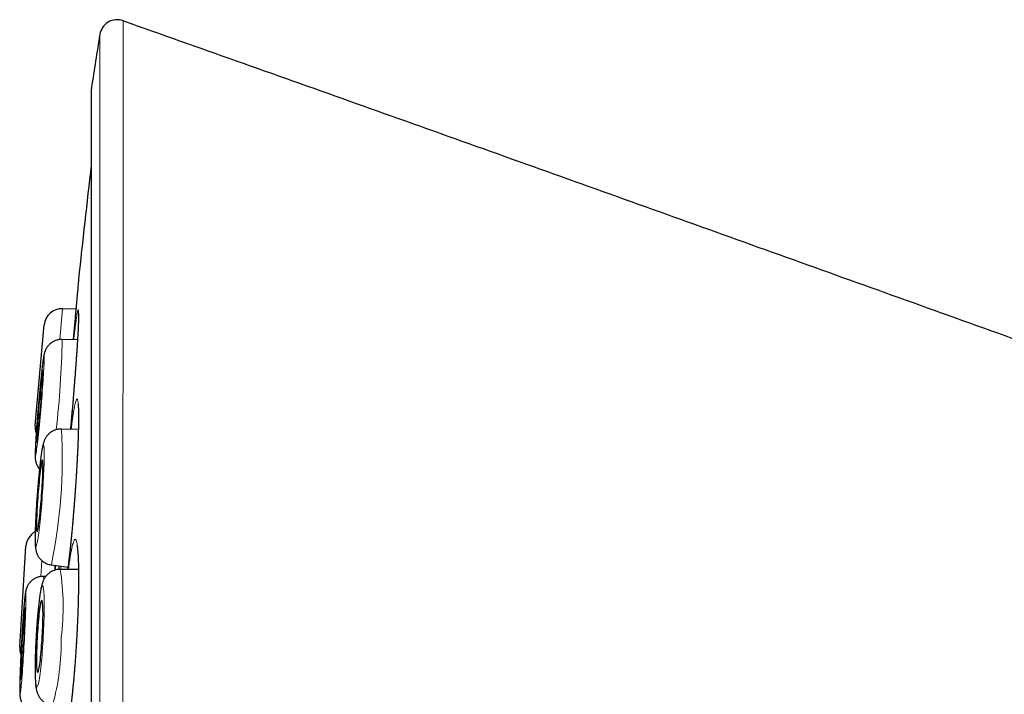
# Model space of a CAD drawing. Header units: millimetres. Extents: x 8 to 960, y 12 to 931.
# Tile 19 of 175: x 251 to 267, y 920 to 931. Entities that reach past the tile are written whole.
import ezdxf

# ---------------------------------------------------------------- set-up
doc = ezdxf.new("R2010")
doc.units = ezdxf.units.MM

msp = doc.modelspace()

# ---------------------------------------------------------------- linework, layer by layer
at = {"color": 7, "linetype": 'Continuous', "lineweight": 30}
for p, q in [((251.86, 929.883), (251.86, 896.548)), ((251.597, 926.143), (251.37, 926.151)), ((250.905, 924.168), (251.06, 925.879)), ((251.625, 925.62), (251.365, 925.628)), ((251.64, 924.099), (251.352, 924.106)), ((250.642, 920.396), (250.748, 922.111)), ((251.179, 921.795), (251.464, 921.758)), ((251.179, 921.795), (251.179, 921.795)), ((251.042, 921.599), (251.043, 921.599)), ((251.087, 921.599), (251.043, 921.599)), ((251.642, 921.717), (251.33, 921.718))]:
    msp.add_line(p, q, dxfattribs=at)
at = {"color": 8, "linetype": 'Continuous', "lineweight": 0}
for p, q in [((251.863, 929.914), (251.863, 896.518)), ((251.37, 926.151), (251.323, 925.627)), ((251.018, 921.87), (251.001, 921.596)), ((251.341, 921.718), (251.343, 921.774))]:
    msp.add_line(p, q, dxfattribs=at)
at = {"color": 8, "linetype": 'Continuous', "lineweight": 0, "flags": 128}
for points in [[(250.908, 923.643), (250.91, 923.645), (250.913, 923.652), (250.915, 923.664), (250.918, 923.68), (250.922, 923.701), (250.926, 923.727), (250.93, 923.756), (250.934, 923.79), (250.939, 923.828), (250.944, 923.87), (250.949, 923.915), (250.954, 923.963), (250.959, 924.015), (250.965, 924.069), (250.971, 924.125), (250.977, 924.184), (250.982, 924.244), (250.988, 924.306), (250.994, 924.369), (251, 924.433), (251.005, 924.497), (251.011, 924.561), (251.016, 924.624), (251.021, 924.687), (251.026, 924.749), (251.031, 924.809), (251.035, 924.868), (251.039, 924.925), (251.043, 924.979), (251.046, 925.031), (251.049, 925.079), (251.052, 925.125), (251.054, 925.166), (251.056, 925.204), (251.058, 925.239), (251.059, 925.269), (251.06, 925.294), (251.06, 925.316), (251.06, 925.332), (251.059, 925.344), (251.058, 925.352), (251.056, 925.354), (251.054, 925.352), (251.052, 925.345), (251.049, 925.333), (251.046, 925.317), (251.043, 925.296), (251.039, 925.27), (251.035, 925.241), (251.031, 925.207), (251.026, 925.169), (251.021, 925.127), (251.016, 925.082), (251.011, 925.034), (251.005, 924.982), (251, 924.928), (250.994, 924.872), (250.988, 924.813), (250.982, 924.753), (250.977, 924.691), (250.971, 924.628), (250.965, 924.564), (250.96, 924.5), (250.954, 924.437), (250.949, 924.373), (250.944, 924.31), (250.939, 924.248), (250.934, 924.188), (250.93, 924.129), (250.926, 924.072), (250.922, 924.018), (250.918, 923.966), (250.915, 923.918), (250.913, 923.873), (250.91, 923.831), (250.908, 923.793), (250.907, 923.758), (250.906, 923.728), (250.905, 923.703), (250.905, 923.681), (250.905, 923.665), (250.906, 923.653), (250.907, 923.645), (250.908, 923.643)], [(250.918, 922.115), (250.922, 922.117), (250.926, 922.124), (250.93, 922.136), (250.934, 922.152), (250.939, 922.173), (250.944, 922.198), (250.949, 922.228), (250.954, 922.262), (250.959, 922.3), (250.965, 922.341), (250.971, 922.386), (250.976, 922.435), (250.982, 922.486), (250.988, 922.54), (250.994, 922.597), (250.999, 922.655), (251.005, 922.716), (251.011, 922.778), (251.016, 922.841), (251.021, 922.904), (251.026, 922.968), (251.031, 923.032), (251.035, 923.096), (251.039, 923.159), (251.043, 923.221), (251.046, 923.281), (251.049, 923.34), (251.052, 923.397), (251.054, 923.451), (251.056, 923.503), (251.058, 923.552), (251.059, 923.597), (251.06, 923.639), (251.06, 923.677), (251.06, 923.712), (251.059, 923.742), (251.058, 923.768), (251.056, 923.789), (251.054, 923.806), (251.052, 923.818), (251.049, 923.825), (251.046, 923.828), (251.043, 923.826), (251.039, 923.819), (251.035, 923.807), (251.031, 923.791), (251.026, 923.77), (251.021, 923.745), (251.016, 923.715), (251.011, 923.681), (251.005, 923.643), (251, 923.602), (250.994, 923.556), (250.988, 923.508), (250.983, 923.457), (250.977, 923.403), (250.971, 923.346), (250.965, 923.287), (250.96, 923.227), (250.954, 923.165), (250.949, 923.102), (250.944, 923.039), (250.939, 922.975), (250.934, 922.911), (250.93, 922.847), (250.926, 922.784), (250.922, 922.722), (250.919, 922.662), (250.915, 922.603), (250.913, 922.546), (250.91, 922.492), (250.908, 922.44), (250.907, 922.391), (250.906, 922.346), (250.905, 922.304), (250.905, 922.266), (250.905, 922.231), (250.906, 922.201), (250.907, 922.175), (250.908, 922.154), (250.91, 922.137), (250.913, 922.125), (250.915, 922.117), (250.918, 922.115)], [(251.043, 920.578), (251.046, 920.642), (251.049, 920.705), (251.052, 920.768), (251.054, 920.83), (251.056, 920.891), (251.058, 920.95), (251.059, 921.006), (251.06, 921.061), (251.06, 921.112), (251.06, 921.161), (251.059, 921.206), (251.058, 921.248), (251.056, 921.286), (251.054, 921.32), (251.052, 921.35), (251.049, 921.376), (251.046, 921.397), (251.043, 921.414), (251.039, 921.426), (251.035, 921.433), (251.031, 921.435), (251.026, 921.433), (251.021, 921.426), (251.016, 921.414), (251.011, 921.397), (251.005, 921.376), (250.999, 921.35), (250.994, 921.32), (250.988, 921.286), (250.982, 921.248), (250.976, 921.206), (250.971, 921.161), (250.965, 921.112), (250.959, 921.061), (250.954, 921.006), (250.949, 920.95), (250.944, 920.891), (250.939, 920.83), (250.934, 920.768), (250.93, 920.705), (250.926, 920.642), (250.922, 920.578), (250.918, 920.513), (250.915, 920.45), (250.913, 920.387), (250.91, 920.325), (250.908, 920.264), (250.907, 920.205), (250.906, 920.149), (250.905, 920.094), (250.905, 920.043), (250.905, 919.994), (250.906, 919.949), (250.907, 919.907), (250.908, 919.869), (250.91, 919.835), (250.913, 919.805), (250.915, 919.779), (250.919, 919.758), (250.922, 919.741), (250.926, 919.729), (250.93, 919.722), (250.934, 919.72), (250.939, 919.722), (250.944, 919.729), (250.949, 919.741), (250.954, 919.758), (250.96, 919.779), (250.965, 919.805), (250.971, 919.835), (250.977, 919.869), (250.983, 919.907), (250.988, 919.949), (250.994, 919.994), (251, 920.043), (251.005, 920.094), (251.011, 920.149), (251.016, 920.205), (251.021, 920.264), (251.026, 920.325), (251.031, 920.387), (251.035, 920.45), (251.039, 920.513), (251.043, 920.578)], [(250.647, 919.6), (250.649, 919.602), (250.651, 919.609), (250.653, 919.621), (250.656, 919.638), (250.659, 919.659), (250.662, 919.684), (250.665, 919.714), (250.668, 919.748), (250.672, 919.786), (250.675, 919.828), (250.679, 919.873), (250.683, 919.922), (250.687, 919.974), (250.691, 920.028), (250.695, 920.084), (250.699, 920.143), (250.703, 920.204), (250.707, 920.266), (250.71, 920.329), (250.714, 920.392), (250.718, 920.456), (250.721, 920.521), (250.725, 920.584), (250.728, 920.647), (250.731, 920.709), (250.733, 920.77), (250.736, 920.829), (250.738, 920.885), (250.741, 920.94), (250.742, 920.991), (250.744, 921.04), (250.745, 921.086), (250.746, 921.127), (250.747, 921.166), (250.747, 921.2), (250.748, 921.23), (250.747, 921.256), (250.747, 921.277), (250.746, 921.294), (250.745, 921.306), (250.744, 921.313), (250.742, 921.315), (250.741, 921.313), (250.738, 921.306), (250.736, 921.294), (250.734, 921.278), (250.731, 921.257), (250.728, 921.231), (250.725, 921.201), (250.721, 921.167), (250.718, 921.129), (250.714, 921.087), (250.71, 921.042), (250.707, 920.993), (250.703, 920.942), (250.699, 920.888), (250.695, 920.831), (250.691, 920.772), (250.687, 920.712), (250.683, 920.65), (250.679, 920.587), (250.676, 920.523), (250.672, 920.459), (250.668, 920.395), (250.665, 920.331), (250.662, 920.268), (250.659, 920.206), (250.656, 920.146), (250.654, 920.087), (250.651, 920.03), (250.649, 919.976), (250.647, 919.924), (250.646, 919.875), (250.644, 919.83), (250.643, 919.788), (250.643, 919.75), (250.642, 919.716), (250.642, 919.686), (250.642, 919.66), (250.643, 919.639), (250.643, 919.622), (250.644, 919.61), (250.646, 919.603), (250.647, 919.6)]]:
    msp.add_lwpolyline(points, dxfattribs=at)
at = {"color": 7, "linetype": 'Continuous', "lineweight": 30, "flags": 128}
for points in [[(250.93, 923.888), (250.931, 923.89), (250.933, 923.897), (250.936, 923.909), (250.938, 923.925), (250.942, 923.946), (250.945, 923.971), (250.949, 924.001), (250.953, 924.034), (250.957, 924.071), (250.961, 924.111), (250.966, 924.154), (250.971, 924.2), (250.976, 924.248), (250.981, 924.298), (250.985, 924.35), (250.99, 924.403), (250.995, 924.457), (251, 924.511), (251.004, 924.565), (251.009, 924.618), (251.013, 924.67), (251.017, 924.722), (251.021, 924.771), (251.024, 924.818), (251.027, 924.863), (251.03, 924.905), (251.032, 924.943), (251.034, 924.979), (251.036, 925.01), (251.037, 925.038), (251.037, 925.061), (251.038, 925.08), (251.037, 925.094), (251.037, 925.104), (251.036, 925.109), (251.034, 925.109), (251.033, 925.104), (251.03, 925.095), (251.028, 925.081), (251.025, 925.062), (251.021, 925.039), (251.018, 925.012), (251.014, 924.98), (251.01, 924.945), (251.006, 924.907), (251.001, 924.865), (250.996, 924.821), (250.992, 924.773), (250.987, 924.724), (250.982, 924.673), (250.977, 924.621), (250.972, 924.567), (250.967, 924.513), (250.963, 924.459), (250.958, 924.406), (250.954, 924.353), (250.95, 924.301), (250.946, 924.251), (250.942, 924.202), (250.939, 924.156), (250.936, 924.113), (250.934, 924.073), (250.932, 924.036), (250.93, 924.002), (250.929, 923.973), (250.928, 923.947), (250.927, 923.926), (250.927, 923.91), (250.928, 923.898), (250.928, 923.89), (250.93, 923.888)], [(250.937, 922.36), (250.94, 922.362), (250.943, 922.369), (250.946, 922.381), (250.95, 922.397), (250.954, 922.418), (250.959, 922.443), (250.963, 922.472), (250.968, 922.506), (250.973, 922.542), (250.977, 922.583), (250.982, 922.626), (250.987, 922.672), (250.992, 922.72), (250.997, 922.77), (251.001, 922.822), (251.006, 922.875), (251.01, 922.929), (251.014, 922.983), (251.018, 923.037), (251.022, 923.09), (251.025, 923.143), (251.028, 923.194), (251.031, 923.243), (251.033, 923.291), (251.035, 923.335), (251.036, 923.377), (251.037, 923.416), (251.037, 923.451), (251.038, 923.483), (251.037, 923.511), (251.037, 923.534), (251.035, 923.553), (251.034, 923.567), (251.032, 923.577), (251.029, 923.582), (251.027, 923.582), (251.024, 923.578), (251.02, 923.568), (251.016, 923.554), (251.012, 923.536), (251.008, 923.513), (251.004, 923.486), (250.999, 923.454), (250.995, 923.419), (250.99, 923.381), (250.985, 923.339), (250.98, 923.295), (250.975, 923.247), (250.97, 923.198), (250.966, 923.147), (250.961, 923.095), (250.957, 923.041), (250.952, 922.987), (250.948, 922.933), (250.945, 922.879), (250.941, 922.826), (250.938, 922.774), (250.935, 922.724), (250.933, 922.676), (250.931, 922.63), (250.929, 922.586), (250.928, 922.546), (250.927, 922.509), (250.927, 922.475), (250.927, 922.446), (250.928, 922.42), (250.929, 922.399), (250.93, 922.382), (250.932, 922.37), (250.934, 922.363), (250.937, 922.36)], [(251.026, 920.578), (251.029, 920.632), (251.031, 920.685), (251.033, 920.738), (251.035, 920.79), (251.036, 920.84), (251.037, 920.887), (251.038, 920.933), (251.038, 920.975), (251.037, 921.015), (251.036, 921.051), (251.035, 921.084), (251.033, 921.112), (251.031, 921.136), (251.029, 921.156), (251.026, 921.171), (251.023, 921.182), (251.02, 921.188), (251.016, 921.189), (251.012, 921.186), (251.007, 921.177), (251.003, 921.164), (250.998, 921.147), (250.994, 921.125), (250.989, 921.098), (250.984, 921.068), (250.979, 921.034), (250.974, 920.996), (250.969, 920.955), (250.965, 920.91), (250.96, 920.864), (250.956, 920.815), (250.952, 920.764), (250.948, 920.712), (250.944, 920.659), (250.941, 920.605), (250.938, 920.55), (250.935, 920.497), (250.933, 920.443), (250.931, 920.391), (250.929, 920.34), (250.928, 920.291), (250.927, 920.245), (250.927, 920.201), (250.927, 920.159), (250.928, 920.122), (250.929, 920.087), (250.93, 920.057), (250.932, 920.03), (250.935, 920.008), (250.937, 919.991), (250.94, 919.978), (250.943, 919.969), (250.947, 919.966), (250.951, 919.967), (250.955, 919.973), (250.959, 919.984), (250.964, 919.999), (250.969, 920.019), (250.973, 920.043), (250.978, 920.072), (250.983, 920.104), (250.988, 920.14), (250.993, 920.18), (250.998, 920.222), (251.002, 920.268), (251.007, 920.315), (251.011, 920.365), (251.015, 920.417), (251.019, 920.47), (251.022, 920.523), (251.026, 920.578)], [(250.661, 919.846), (250.662, 919.848), (250.664, 919.855), (250.666, 919.867), (250.669, 919.883), (250.671, 919.904), (250.674, 919.93), (250.677, 919.959), (250.68, 919.992), (250.683, 920.029), (250.686, 920.069), (250.689, 920.113), (250.693, 920.159), (250.696, 920.207), (250.699, 920.257), (250.702, 920.309), (250.706, 920.362), (250.709, 920.416), (250.712, 920.47), (250.715, 920.524), (250.718, 920.578), (250.72, 920.63), (250.722, 920.682), (250.725, 920.731), (250.727, 920.778), (250.728, 920.823), (250.73, 920.865), (250.731, 920.904), (250.732, 920.939), (250.732, 920.971), (250.732, 920.998), (250.732, 921.021), (250.732, 921.04), (250.732, 921.055), (250.731, 921.064), (250.729, 921.069), (250.728, 921.069), (250.726, 921.064), (250.724, 921.055), (250.722, 921.041), (250.72, 921.022), (250.717, 920.999), (250.714, 920.972), (250.711, 920.94), (250.708, 920.905), (250.705, 920.867), (250.702, 920.825), (250.699, 920.78), (250.695, 920.733), (250.692, 920.683), (250.689, 920.632), (250.686, 920.58), (250.682, 920.526), (250.679, 920.472), (250.676, 920.418), (250.673, 920.364), (250.671, 920.311), (250.668, 920.259), (250.666, 920.209), (250.664, 920.16), (250.662, 920.114), (250.661, 920.071), (250.659, 920.03), (250.658, 919.993), (250.658, 919.96), (250.657, 919.93), (250.657, 919.905), (250.657, 919.884), (250.658, 919.867), (250.658, 919.855), (250.66, 919.848), (250.661, 919.846)]]:
    msp.add_lwpolyline(points, dxfattribs=at)
at = {"color": 7, "linetype": 'Continuous', "lineweight": 30}
for centre, radius, start, end in [((252.301, 930.768), 0.3, 70.5413, 170.7937), ((360.598, 913.216), 110.01, 170.79371, 171.26965), ((252.06, 929.883), 0.2, 171.2697, 180), ((380.947, 913.216), 130, 173.20595, 174.06662), ((251.359, 925.852), 0.3, 87.83, 174.83), ((251.204, 924.141), 0.3, 174.83, 199.7897), ((251.047, 922.093), 0.3, 118.0179, 176.475), ((250.941, 920.378), 0.3, 176.475, 200.306)]:
    msp.add_arc(centre, radius, start, end, dxfattribs=at)
at = {"color": 8, "linetype": 'Continuous', "lineweight": 0}
for centre, radius, start, end in [((235.599, 925.92), 15.769, 353.3455, 358.9394), ((242.414, 923.611), 8.952, 348.2922, 3.1649), ((250.887, 921.552), 0.163, 355.7842, 16.7246), ((247.281, 921.081), 4.1, 352.7208, 8.9434), ((247.306, 920.488), 4.042, 344.4483, 1.0365)]:
    msp.add_arc(centre, radius, start, end, dxfattribs=at)
for points, knots in [([(252.401, 931.051), (252.401, 931.05), (252.401, 931.048), (252.401, 931.034), (252.401, 931.01), (252.401, 930.976), (252.401, 930.934), (252.401, 930.881), (252.401, 930.819), (252.401, 930.747), (252.401, 930.665), (252.401, 930.573), (252.401, 930.472), (252.401, 930.353), (252.401, 930.212), (252.401, 930.051), (252.401, 929.879), (252.401, 929.697), (252.401, 929.503), (252.401, 929.296), (252.401, 929.075), (252.401, 928.841), (252.401, 928.593), (252.401, 928.331), (252.401, 928.057), (252.401, 927.768), (252.401, 927.464), (252.401, 927.177), (252.401, 926.912), (252.401, 926.672), (252.4, 926.427), (252.4, 926.175), (252.4, 925.917), (252.4, 925.653), (252.4, 925.384), (252.4, 925.079), (252.399, 924.738), (252.399, 924.359), (252.399, 923.97), (252.398, 923.572), (252.398, 923.165), (252.398, 922.748), (252.397, 922.32), (252.397, 921.882), (252.396, 921.436), (252.396, 920.979), (252.395, 920.513), (252.395, 920.044), (252.394, 919.577), (252.394, 919.114), (252.393, 918.645), (252.392, 918.171), (252.392, 917.692), (252.391, 917.206), (252.39, 916.714), (252.389, 916.215), (252.389, 915.713), (252.388, 915.204), (252.387, 914.689), (252.386, 914.204), (252.385, 913.755), (252.385, 913.342), (252.384, 912.929), (252.383, 912.514), (252.382, 912.1), (252.381, 911.684), (252.38, 911.268), (252.379, 910.851), (252.378, 910.434), (252.377, 910.018), (252.376, 909.603), (252.375, 909.158), (252.374, 908.682), (252.373, 908.213), (252.372, 907.782), (252.371, 907.388), (252.37, 906.997), (252.368, 906.608), (252.367, 906.223), (252.366, 905.816), (252.364, 905.389), (252.363, 904.977), (252.361, 904.604), (252.36, 904.268), (252.359, 903.936), (252.357, 903.568), (252.356, 903.167), (252.354, 902.765), (252.352, 902.4), (252.351, 902.07), (252.349, 901.745), (252.348, 901.426), (252.346, 901.112), (252.344, 900.785), (252.342, 900.446), (252.34, 900.124), (252.338, 899.836), (252.337, 899.58), (252.335, 899.329), (252.333, 899.055), (252.331, 898.762), (252.328, 898.473), (252.326, 898.215), (252.324, 897.985), (252.322, 897.763), (252.321, 897.549), (252.319, 897.343), (252.317, 897.132), (252.314, 896.919), (252.312, 896.723), (252.31, 896.552), (252.309, 896.405), (252.307, 896.265), (252.305, 896.117), (252.303, 895.964), (252.301, 895.834), (252.3, 895.733), (252.299, 895.658), (252.297, 895.587), (252.296, 895.514), (252.295, 895.441), (252.294, 895.37), (252.293, 895.308), (252.293, 895.255), (252.292, 895.212), (252.291, 895.181), (252.291, 895.159), (252.291, 895.145), (252.291, 895.137), (252.291, 895.136), (252.291, 895.135)], [0, 0, 0, 0, 0.007293, 0.014587, 0.02188, 0.029209, 0.036538, 0.043866, 0.051282, 0.058699, 0.066114, 0.073566, 0.08102, 0.088472, 0.097694, 0.106923, 0.115648, 0.124375, 0.1331, 0.141885, 0.150672, 0.159458, 0.168428, 0.177398, 0.186397, 0.195395, 0.204618, 0.213847, 0.220419, 0.22699, 0.233573, 0.240156, 0.246773, 0.25339, 0.260019, 0.266647, 0.275389, 0.284133, 0.292875, 0.301676, 0.31048, 0.319281, 0.328266, 0.33725, 0.346263, 0.355276, 0.364511, 0.373754, 0.382526, 0.3913, 0.400072, 0.408905, 0.41774, 0.426573, 0.435591, 0.44461, 0.453657, 0.462704, 0.471976, 0.481256, 0.488597, 0.495939, 0.50328, 0.510656, 0.518034, 0.52541, 0.532875, 0.54034, 0.547805, 0.555306, 0.562808, 0.570309, 0.579592, 0.588883, 0.596237, 0.603593, 0.610948, 0.618338, 0.625729, 0.633119, 0.64195, 0.650788, 0.657611, 0.664434, 0.671269, 0.678105, 0.687405, 0.696714, 0.704083, 0.711453, 0.718822, 0.726226, 0.733631, 0.741035, 0.749884, 0.758739, 0.765574, 0.77241, 0.779258, 0.786105, 0.795422, 0.804746, 0.812147, 0.81955, 0.826951, 0.834387, 0.841825, 0.849261, 0.858148, 0.867042, 0.87391, 0.880778, 0.887659, 0.89454, 0.903904, 0.913277, 0.918629, 0.923981, 0.929339, 0.934698, 0.941906, 0.949116, 0.956324, 0.963567, 0.970811, 0.978054, 0.983537, 0.98902, 0.99451, 1, 1, 1, 1]), ([(252.043, 895.383), (252.043, 895.383), (252.043, 895.385), (252.043, 895.4), (252.043, 895.424), (252.042, 895.463), (252.042, 895.516), (252.042, 895.584), (252.041, 895.664), (252.04, 895.753), (252.04, 895.847), (252.039, 895.945), (252.039, 896.06), (252.038, 896.194), (252.037, 896.35), (252.036, 896.519), (252.035, 896.701), (252.035, 896.896), (252.034, 897.103), (252.033, 897.325), (252.032, 897.562), (252.031, 897.814), (252.03, 898.08), (252.029, 898.361), (252.028, 898.651), (252.027, 898.947), (252.027, 899.248), (252.026, 899.56), (252.025, 899.883), (252.025, 900.215), (252.024, 900.557), (252.023, 900.912), (252.022, 901.28), (252.022, 901.662), (252.021, 902.056), (252.02, 902.461), (252.02, 902.872), (252.019, 903.283), (252.019, 903.695), (252.018, 904.115), (252.018, 904.541), (252.017, 904.973), (252.017, 905.411), (252.016, 905.86), (252.016, 906.319), (252.015, 906.788), (252.015, 907.265), (252.014, 907.751), (252.014, 908.237), (252.013, 908.718), (252.013, 909.195), (252.012, 909.674), (252.012, 910.156), (252.012, 910.64), (252.011, 911.126), (252.011, 911.618), (252.011, 912.116), (252.011, 912.62), (252.01, 913.128), (252.01, 913.639), (252.01, 914.145), (252.009, 914.641), (252.009, 915.128), (252.009, 915.613), (252.008, 916.096), (252.008, 916.577), (252.008, 917.059), (252.008, 917.542), (252.008, 918.026), (252.008, 918.507), (252.007, 918.987), (252.007, 919.466), (252.007, 919.936), (252.007, 920.391), (252.007, 920.833), (252.007, 921.268), (252.006, 921.698), (252.006, 922.121), (252.006, 922.541), (252.006, 922.957), (252.006, 923.369), (252.006, 923.773), (252.006, 924.172), (252.006, 924.565), (252.006, 924.946), (252.005, 925.311), (252.005, 925.661), (252.005, 926.002), (252.005, 926.332), (252.005, 926.653), (252.005, 926.962), (252.005, 927.261), (252.005, 927.548), (252.005, 927.825), (252.005, 928.09), (252.005, 928.345), (252.005, 928.589), (252.005, 928.824), (252.005, 929.049), (252.005, 929.261), (252.005, 929.461), (252.005, 929.65), (252.005, 929.823), (252.005, 929.98), (252.005, 930.122), (252.005, 930.251), (252.005, 930.366), (252.005, 930.469), (252.005, 930.56), (252.005, 930.637), (252.005, 930.702), (252.005, 930.752), (252.005, 930.789), (252.005, 930.812), (252.005, 930.815), (252.005, 930.816)], [0, 0, 0, 0, 0.007133, 0.014266, 0.021399, 0.030061, 0.038729, 0.047398, 0.056065, 0.064727, 0.072037, 0.079348, 0.086658, 0.095553, 0.104453, 0.113354, 0.122254, 0.131149, 0.140034, 0.148918, 0.15808, 0.167244, 0.176406, 0.185773, 0.19514, 0.203999, 0.212862, 0.221728, 0.230591, 0.23945, 0.248299, 0.257149, 0.266267, 0.275387, 0.284505, 0.293821, 0.303138, 0.311981, 0.320829, 0.329678, 0.338527, 0.34737, 0.356204, 0.365038, 0.37414, 0.383244, 0.392347, 0.401647, 0.410948, 0.419777, 0.428611, 0.437446, 0.446279, 0.455108, 0.463927, 0.472747, 0.481833, 0.490922, 0.500009, 0.509294, 0.518579, 0.527379, 0.536186, 0.544997, 0.553807, 0.562614, 0.571415, 0.580447, 0.589483, 0.59852, 0.607552, 0.616829, 0.626106, 0.634875, 0.643651, 0.65243, 0.661209, 0.669985, 0.678755, 0.687755, 0.69676, 0.705764, 0.714764, 0.724008, 0.733251, 0.742048, 0.750852, 0.759659, 0.768466, 0.77727, 0.786067, 0.794822, 0.803584, 0.812349, 0.821114, 0.829875, 0.838631, 0.847616, 0.856605, 0.865594, 0.87458, 0.883807, 0.893035, 0.901789, 0.910551, 0.919315, 0.928079, 0.93684, 0.945595, 0.95458, 0.963569, 0.972558, 0.981544, 0.990772, 1, 1, 1, 1]), ([(251.608, 926.002), (251.611, 926.02), (251.616, 926.054), (251.623, 926.091), (251.629, 926.117), (251.634, 926.132), (251.638, 926.134), (251.641, 926.124), (251.643, 926.103), (251.644, 926.07), (251.644, 926.025), (251.642, 925.969), (251.64, 925.903), (251.637, 925.826), (251.632, 925.739), (251.627, 925.643), (251.62, 925.539), (251.613, 925.427), (251.605, 925.309), (251.595, 925.184), (251.586, 925.053), (251.575, 924.919), (251.564, 924.782), (251.553, 924.642), (251.541, 924.5), (251.528, 924.359), (251.516, 924.226), (251.509, 924.141), (251.505, 924.102)], [0, 0, 0, 0, 0.038642, 0.077421, 0.116201, 0.154843, 0.193484, 0.232264, 0.271044, 0.309686, 0.348327, 0.387107, 0.425887, 0.464528, 0.50317, 0.54195, 0.58073, 0.619371, 0.658013, 0.696793, 0.735572, 0.774214, 0.812856, 0.851636, 0.890415, 0.929057, 0.967699, 1, 1, 1, 1]), ([(251.56, 925.622), (251.563, 925.649), (251.57, 925.709), (251.58, 925.792), (251.59, 925.873), (251.6, 925.945), (251.606, 925.983), (251.608, 926.002)], [0, 0, 0, 0, 0.166544, 0.374536, 0.583272, 0.792007, 1, 1, 1, 1]), ([(251.576, 924.492), (251.58, 924.509), (251.587, 924.542), (251.596, 924.577), (251.605, 924.601), (251.614, 924.613), (251.621, 924.613), (251.627, 924.602), (251.633, 924.578), (251.637, 924.543), (251.64, 924.496), (251.643, 924.438), (251.644, 924.37), (251.644, 924.291), (251.643, 924.203), (251.641, 924.105), (251.638, 924), (251.634, 923.886), (251.629, 923.766), (251.623, 923.64), (251.616, 923.509), (251.608, 923.374), (251.599, 923.236), (251.589, 923.095), (251.579, 922.954), (251.568, 922.812), (251.557, 922.671), (251.545, 922.532), (251.533, 922.396), (251.52, 922.264), (251.508, 922.136), (251.495, 922.014), (251.482, 921.899), (251.47, 921.799), (251.463, 921.742), (251.46, 921.718)], [0, 0, 0, 0, 0.030481, 0.061072, 0.091662, 0.122143, 0.152624, 0.183215, 0.213805, 0.244286, 0.274767, 0.305358, 0.335948, 0.366429, 0.396911, 0.427501, 0.458091, 0.488572, 0.519054, 0.549644, 0.580234, 0.610715, 0.641197, 0.671787, 0.702377, 0.732858, 0.76334, 0.79393, 0.82452, 0.855002, 0.885483, 0.916073, 0.946663, 0.977145, 1, 1, 1, 1]), ([(251.517, 924.102), (251.521, 924.135), (251.53, 924.2), (251.542, 924.288), (251.554, 924.367), (251.565, 924.436), (251.573, 924.474), (251.576, 924.492)], [0, 0, 0, 0, 0.19698, 0.397377, 0.59849, 0.799603, 1, 1, 1, 1]), ([(251.536, 922.115), (251.54, 922.131), (251.549, 922.163), (251.56, 922.197), (251.571, 922.22), (251.582, 922.231), (251.592, 922.23), (251.601, 922.217), (251.61, 922.193), (251.618, 922.156), (251.624, 922.108), (251.63, 922.049), (251.635, 921.98), (251.639, 921.9), (251.642, 921.811), (251.643, 921.712), (251.644, 921.605), (251.644, 921.491), (251.642, 921.371), (251.64, 921.244), (251.636, 921.112), (251.631, 920.977), (251.626, 920.838), (251.619, 920.697), (251.611, 920.555), (251.603, 920.413), (251.594, 920.273), (251.584, 920.134), (251.573, 919.998), (251.562, 919.866), (251.551, 919.739), (251.539, 919.617), (251.526, 919.502), (251.514, 919.395), (251.501, 919.296), (251.488, 919.206), (251.475, 919.125), (251.462, 919.054), (251.45, 918.994), (251.438, 918.946), (251.426, 918.908), (251.413, 918.88), (251.401, 918.865), (251.389, 918.868), (251.379, 918.885), (251.371, 918.913), (251.364, 918.952), (251.357, 919.003), (251.352, 919.065), (251.347, 919.137), (251.343, 919.219), (251.341, 919.303), (251.34, 919.363), (251.34, 919.39)], [0, 0, 0, 0, 0.019471, 0.039012, 0.058553, 0.078024, 0.097495, 0.117036, 0.136576, 0.156047, 0.175519, 0.195059, 0.2146, 0.234071, 0.253542, 0.273083, 0.292624, 0.312095, 0.331566, 0.351107, 0.370648, 0.390119, 0.40959, 0.429131, 0.448671, 0.468142, 0.487614, 0.507154, 0.526695, 0.546166, 0.565637, 0.585178, 0.604719, 0.62419, 0.643661, 0.663202, 0.682742, 0.702214, 0.721685, 0.741226, 0.760766, 0.780237, 0.804592, 0.828946, 0.848417, 0.867958, 0.887498, 0.90697, 0.926441, 0.945981, 0.965522, 0.984993, 1, 1, 1, 1]), ([(251.472, 921.718), (251.472, 921.721), (251.477, 921.759), (251.486, 921.825), (251.498, 921.913), (251.511, 921.991), (251.524, 922.06), (251.532, 922.097), (251.536, 922.115)], [0, 0, 0, 0, 0.017466, 0.213736, 0.409952, 0.606868, 0.803785, 1, 1, 1, 1]), ([(251.247, 921.707), (251.248, 921.719), (251.25, 921.748), (251.253, 921.772), (251.254, 921.785)], [0, 0, 0, 0, 0.447607, 1, 1, 1, 1]), ([(251.307, 921.779), (251.307, 921.767), (251.306, 921.748), (251.306, 921.725), (251.306, 921.717)], [0, 0, 0, 0, 0.6360797, 1, 1, 1, 1])]:
    msp.add_open_spline(points, degree=3, knots=knots, dxfattribs=at)
at = {"color": 7, "linetype": 'Continuous', "lineweight": 30}
for points, knots in [([(252.401, 931.051), (253.682, 930.597), (256.245, 929.69), (260.085, 928.319), (263.923, 926.944), (267.761, 925.567), (271.599, 924.19), (275.438, 922.816), (279.279, 921.447), (281.842, 920.542), (283.124, 920.09)], [0, 0, 0, 0, 0.124999, 0.249999, 0.375, 0.5, 0.625, 0.749999, 0.874999, 1, 1, 1, 1]), ([(251.644, 926.654), (251.644, 926.654), (251.644, 926.656), (251.643, 926.649), (251.642, 926.632), (251.639, 926.601), (251.635, 926.56), (251.631, 926.507), (251.625, 926.443), (251.618, 926.368), (251.61, 926.284), (251.602, 926.192), (251.593, 926.089), (251.583, 925.979), (251.572, 925.862), (251.561, 925.744), (251.554, 925.661), (251.55, 925.622)], [0, 0, 0, 0, 0.003081, 0.074018, 0.146498, 0.219512, 0.28996, 0.360898, 0.433378, 0.506391, 0.576839, 0.647777, 0.720257, 0.79327, 0.863719, 0.934656, 1, 1, 1, 1]), ([(251.642, 926.076), (251.642, 926.075), (251.642, 926.075), (251.642, 926.069), (251.643, 926.06), (251.643, 926.047), (251.643, 926.028), (251.643, 926.005), (251.642, 925.977), (251.641, 925.945), (251.64, 925.908), (251.638, 925.868), (251.636, 925.823), (251.634, 925.774), (251.631, 925.721), (251.627, 925.665), (251.624, 925.605), (251.62, 925.543), (251.616, 925.477), (251.611, 925.409), (251.606, 925.339), (251.601, 925.267), (251.596, 925.193), (251.59, 925.117), (251.584, 925.041), (251.578, 924.962), (251.572, 924.881), (251.565, 924.799), (251.559, 924.716), (251.552, 924.632), (251.545, 924.548), (251.537, 924.464), (251.53, 924.379), (251.523, 924.296), (251.515, 924.212), (251.509, 924.147), (251.506, 924.111), (251.505, 924.102)], [0, 0, 0, 0, 0.015384, 0.03419, 0.055808, 0.079946, 0.10609, 0.133673, 0.162198, 0.191144, 0.220169, 0.249804, 0.279913, 0.3104, 0.341179, 0.372177, 0.403321, 0.434544, 0.465776, 0.496944, 0.527992, 0.558875, 0.589553, 0.619997, 0.6502, 0.680649, 0.711517, 0.742504, 0.773558, 0.80462, 0.835622, 0.866517, 0.897234, 0.928153, 0.959067, 0.989985, 1, 1, 1, 1]), ([(251.365, 925.628), (251.354, 925.628), (251.332, 925.628), (251.298, 925.624), (251.265, 925.615), (251.235, 925.604), (251.206, 925.59), (251.18, 925.573), (251.156, 925.554), (251.136, 925.534), (251.118, 925.513), (251.103, 925.492), (251.091, 925.473), (251.082, 925.454), (251.075, 925.438), (251.069, 925.423), (251.065, 925.41), (251.061, 925.397), (251.058, 925.384), (251.054, 925.368), (251.05, 925.348), (251.046, 925.323), (251.042, 925.293), (251.037, 925.261), (251.033, 925.226), (251.028, 925.188), (251.023, 925.146), (251.018, 925.102), (251.013, 925.056), (251.008, 925.007), (251.002, 924.955), (250.997, 924.902), (250.991, 924.846), (250.986, 924.789), (250.98, 924.731), (250.975, 924.671), (250.969, 924.611), (250.964, 924.55), (250.959, 924.489), (250.953, 924.428), (250.948, 924.368), (250.943, 924.307), (250.939, 924.248), (250.934, 924.19), (250.93, 924.134), (250.926, 924.079), (250.922, 924.026), (250.919, 923.976), (250.916, 923.928), (250.913, 923.882), (250.911, 923.839), (250.908, 923.8), (250.907, 923.763), (250.905, 923.729), (250.904, 923.697), (250.904, 923.668), (250.904, 923.644), (250.904, 923.623), (250.905, 923.607), (250.907, 923.592), (250.908, 923.577), (250.911, 923.56), (250.916, 923.542), (250.922, 923.521), (250.931, 923.498), (250.943, 923.473), (250.959, 923.447), (250.971, 923.43), (250.979, 923.422), (250.979, 923.422)], [0, 0, 0, 0, 0.01041, 0.021342, 0.031992, 0.04237, 0.052482, 0.062321, 0.071873, 0.081105, 0.08996, 0.098338, 0.106124, 0.113287, 0.119996, 0.126603, 0.133502, 0.141134, 0.150196, 0.161793, 0.178378, 0.202444, 0.223432, 0.243341, 0.26436, 0.284715, 0.304707, 0.324483, 0.344121, 0.363665, 0.383142, 0.402572, 0.421967, 0.441336, 0.460686, 0.480021, 0.499347, 0.518665, 0.53798, 0.557295, 0.57661, 0.595929, 0.615255, 0.634591, 0.65394, 0.673308, 0.6927, 0.712125, 0.731593, 0.75112, 0.770727, 0.79045, 0.810343, 0.830501, 0.851107, 0.872556, 0.895962, 0.91127, 0.924139, 0.932641, 0.940287, 0.947504, 0.954702, 0.962314, 0.970722, 0.979953, 0.989761, 0.999917, 1, 1, 1, 1]), ([(251.634, 924.528), (251.634, 924.528), (251.634, 924.528), (251.634, 924.526), (251.635, 924.52), (251.636, 924.51), (251.638, 924.496), (251.639, 924.476), (251.64, 924.452), (251.641, 924.424), (251.642, 924.39), (251.643, 924.353), (251.643, 924.311), (251.643, 924.265), (251.642, 924.215), (251.641, 924.161), (251.64, 924.104), (251.638, 924.043), (251.637, 923.979), (251.634, 923.912), (251.631, 923.843), (251.628, 923.772), (251.625, 923.698), (251.621, 923.624), (251.617, 923.548), (251.613, 923.47), (251.608, 923.391), (251.603, 923.309), (251.598, 923.227), (251.592, 923.143), (251.586, 923.059), (251.58, 922.975), (251.574, 922.891), (251.568, 922.807), (251.561, 922.724), (251.554, 922.64), (251.547, 922.558), (251.54, 922.476), (251.532, 922.396), (251.525, 922.317), (251.518, 922.24), (251.51, 922.165), (251.503, 922.092), (251.495, 922.022), (251.488, 921.953), (251.48, 921.887), (251.472, 921.824), (251.465, 921.767), (251.461, 921.733), (251.459, 921.718)], [0, 0, 0, 0, 0.001407, 0.013951, 0.028191, 0.044127, 0.061619, 0.080419, 0.100232, 0.120774, 0.141505, 0.162648, 0.184308, 0.206379, 0.228774, 0.251421, 0.274253, 0.297211, 0.320238, 0.343279, 0.366274, 0.389182, 0.411967, 0.434599, 0.457057, 0.479379, 0.502131, 0.525, 0.547951, 0.570941, 0.593922, 0.616849, 0.639683, 0.662432, 0.685316, 0.708197, 0.73108, 0.753974, 0.776884, 0.799818, 0.822759, 0.845353, 0.867928, 0.890588, 0.913322, 0.936115, 0.958949, 0.9818, 1, 1, 1, 1]), ([(251.352, 924.105), (251.341, 924.105), (251.318, 924.105), (251.285, 924.1), (251.252, 924.092), (251.222, 924.08), (251.193, 924.065), (251.167, 924.048), (251.144, 924.03), (251.123, 924.01), (251.106, 923.99), (251.091, 923.969), (251.08, 923.95), (251.07, 923.932), (251.062, 923.914), (251.055, 923.897), (251.049, 923.88), (251.044, 923.861), (251.037, 923.837), (251.031, 923.808), (251.024, 923.774), (251.018, 923.739), (251.012, 923.701), (251.007, 923.66), (251.001, 923.615), (250.995, 923.569), (250.989, 923.52), (250.983, 923.469), (250.978, 923.416), (250.972, 923.361), (250.966, 923.304), (250.961, 923.246), (250.956, 923.186), (250.95, 923.126), (250.945, 923.065), (250.941, 923.003), (250.936, 922.941), (250.932, 922.88), (250.928, 922.819), (250.924, 922.758), (250.92, 922.699), (250.917, 922.641), (250.914, 922.584), (250.911, 922.529), (250.909, 922.476), (250.907, 922.426), (250.906, 922.377), (250.905, 922.331), (250.904, 922.288), (250.904, 922.247), (250.904, 922.208), (250.905, 922.172), (250.906, 922.136), (250.908, 922.103), (250.911, 922.076), (250.915, 922.054), (250.919, 922.035), (250.924, 922.016), (250.931, 921.995), (250.939, 921.973), (250.951, 921.95), (250.966, 921.926), (250.984, 921.902), (251.006, 921.878), (251.03, 921.857), (251.058, 921.837), (251.087, 921.821), (251.119, 921.808), (251.149, 921.799), (251.17, 921.797), (251.179, 921.795)], [0, 0, 0, 0, 0.009733, 0.020249, 0.030505, 0.040515, 0.050282, 0.059804, 0.069062, 0.078025, 0.086645, 0.094893, 0.102823, 0.110626, 0.118598, 0.127062, 0.136561, 0.147894, 0.162514, 0.184239, 0.206054, 0.226231, 0.245444, 0.265698, 0.28534, 0.304616, 0.323661, 0.342549, 0.361329, 0.380029, 0.398672, 0.417272, 0.435841, 0.454386, 0.472915, 0.491435, 0.50995, 0.528464, 0.546983, 0.56551, 0.58405, 0.602612, 0.621201, 0.639827, 0.658503, 0.677245, 0.696075, 0.715027, 0.73415, 0.753525, 0.773287, 0.793695, 0.815319, 0.839817, 0.857382, 0.868011, 0.877578, 0.886298, 0.894702, 0.903112, 0.911818, 0.920987, 0.930579, 0.940463, 0.950528, 0.960702, 0.970943, 0.981225, 0.991532, 1, 1, 1, 1]), ([(251.615, 922.127), (251.615, 922.126), (251.615, 922.126), (251.617, 922.12), (251.619, 922.111), (251.621, 922.097), (251.624, 922.079), (251.626, 922.056), (251.629, 922.028), (251.631, 921.996), (251.634, 921.959), (251.636, 921.918), (251.638, 921.873), (251.64, 921.823), (251.641, 921.77), (251.642, 921.713), (251.643, 921.652), (251.643, 921.588), (251.643, 921.522), (251.642, 921.453), (251.641, 921.382), (251.64, 921.309), (251.638, 921.234), (251.636, 921.158), (251.634, 921.081), (251.631, 921.001), (251.628, 920.92), (251.625, 920.838), (251.621, 920.754), (251.617, 920.67), (251.612, 920.586), (251.608, 920.502), (251.603, 920.418), (251.597, 920.335), (251.592, 920.252), (251.586, 920.17), (251.58, 920.088), (251.573, 920.008), (251.567, 919.929), (251.56, 919.852), (251.553, 919.778), (251.546, 919.706), (251.539, 919.635), (251.532, 919.567), (251.525, 919.502), (251.517, 919.439), (251.51, 919.379), (251.503, 919.322), (251.495, 919.268), (251.488, 919.218), (251.481, 919.172), (251.474, 919.13), (251.467, 919.093), (251.46, 919.06), (251.454, 919.032), (251.449, 919.008), (251.444, 918.991), (251.44, 918.979), (251.438, 918.972), (251.437, 918.968), (251.437, 918.969), (251.437, 918.969)], [0, 0, 0, 0, 0.00962, 0.020927, 0.033454, 0.047137, 0.061834, 0.077357, 0.09351, 0.109861, 0.12657, 0.143749, 0.161305, 0.179162, 0.197254, 0.215524, 0.233918, 0.252388, 0.270888, 0.289367, 0.307785, 0.326113, 0.344325, 0.362401, 0.380348, 0.398562, 0.41695, 0.435408, 0.453904, 0.472399, 0.490854, 0.509238, 0.527548, 0.545962, 0.564372, 0.582783, 0.6012, 0.619628, 0.638072, 0.656526, 0.674716, 0.692856, 0.711061, 0.729321, 0.747623, 0.765951, 0.78428, 0.802581, 0.820824, 0.838974, 0.856993, 0.874833, 0.892436, 0.90973, 0.926619, 0.942971, 0.958722, 0.972079, 0.984404, 0.995578, 1, 1, 1, 1]), ([(251.24, 921.787), (251.239, 921.775), (251.238, 921.748), (251.236, 921.719), (251.235, 921.703)], [0, 0, 0, 0, 0.429587, 1, 1, 1, 1]), ([(251.307, 921.779), (251.307, 921.771), (251.306, 921.751), (251.306, 921.73), (251.305, 921.717)], [0, 0, 0, 0, 0.414279, 1, 1, 1, 1]), ([(251.043, 921.598), (251.035, 921.598), (251.015, 921.598), (250.985, 921.594), (250.952, 921.586), (250.921, 921.574), (250.892, 921.559), (250.866, 921.543), (250.842, 921.524), (250.821, 921.503), (250.803, 921.482), (250.788, 921.461), (250.776, 921.44), (250.767, 921.421), (250.76, 921.404), (250.754, 921.389), (250.75, 921.375), (250.747, 921.362), (250.744, 921.349), (250.741, 921.334), (250.737, 921.314), (250.734, 921.289), (250.73, 921.259), (250.727, 921.227), (250.723, 921.192), (250.72, 921.154), (250.716, 921.113), (250.712, 921.069), (250.709, 921.023), (250.705, 920.974), (250.701, 920.923), (250.697, 920.869), (250.694, 920.814), (250.69, 920.757), (250.686, 920.699), (250.682, 920.639), (250.679, 920.579), (250.675, 920.518), (250.672, 920.457), (250.668, 920.395), (250.665, 920.335), (250.662, 920.274), (250.659, 920.215), (250.656, 920.157), (250.654, 920.1), (250.652, 920.045), (250.649, 919.991), (250.648, 919.94), (250.646, 919.892), (250.645, 919.846), (250.643, 919.803), (250.642, 919.762), (250.642, 919.725), (250.641, 919.691), (250.641, 919.659), (250.642, 919.629), (250.642, 919.604), (250.643, 919.582), (250.645, 919.565), (250.647, 919.549), (250.649, 919.534), (250.653, 919.518), (250.658, 919.499), (250.665, 919.479), (250.674, 919.456), (250.687, 919.431), (250.704, 919.405), (250.724, 919.381), (250.748, 919.358), (250.774, 919.337), (250.802, 919.32), (250.823, 919.309), (250.834, 919.305), (250.835, 919.305)], [0, 0, 0, 0, 0.0071675, 0.0177266, 0.02801, 0.0380319, 0.0477973, 0.0573039, 0.06654, 0.0754801, 0.0840763, 0.0922451, 0.0998737, 0.106898, 0.1134262, 0.1197569, 0.126285, 0.1333728, 0.1416353, 0.151986, 0.1662562, 0.1907207, 0.2110637, 0.2302896, 0.2505969, 0.2701912, 0.2894037, 0.3083932, 0.327241, 0.3459932, 0.3646788, 0.3833162, 0.4019183, 0.4204943, 0.4390507, 0.4575929, 0.4761249, 0.49465, 0.5131713, 0.5316913, 0.5502123, 0.5687365, 0.5872666, 0.6058057, 0.6243575, 0.6429263, 0.6615177, 0.6801392, 0.6988006, 0.7175158, 0.7363053, 0.7551999, 0.7742491, 0.7935373, 0.8132227, 0.8336426, 0.855702, 0.8722847, 0.8861852, 0.8942833, 0.9016222, 0.9085512, 0.9154633, 0.922773, 0.9308445, 0.9397035, 0.9491124, 0.9588534, 0.968805, 0.9788928, 0.989069, 0.999303, 1, 1, 1, 1]), ([(251.33, 921.718), (251.324, 921.718), (251.305, 921.718), (251.275, 921.714), (251.242, 921.706), (251.21, 921.695), (251.181, 921.681), (251.155, 921.664), (251.131, 921.645), (251.109, 921.626), (251.091, 921.605), (251.076, 921.585), (251.063, 921.565), (251.052, 921.545), (251.043, 921.526), (251.035, 921.506), (251.028, 921.485), (251.02, 921.461), (251.012, 921.429), (251.004, 921.393), (250.997, 921.353), (250.99, 921.312), (250.983, 921.269), (250.977, 921.222), (250.971, 921.174), (250.965, 921.123), (250.959, 921.071), (250.954, 921.017), (250.949, 920.96), (250.944, 920.903), (250.939, 920.844), (250.934, 920.783), (250.93, 920.722), (250.926, 920.661), (250.922, 920.599), (250.919, 920.536), (250.916, 920.474), (250.913, 920.413), (250.91, 920.352), (250.908, 920.292), (250.907, 920.234), (250.905, 920.177), (250.904, 920.122), (250.904, 920.068), (250.904, 920.017), (250.904, 919.968), (250.905, 919.921), (250.906, 919.877), (250.908, 919.835), (250.91, 919.794), (250.913, 919.754), (250.917, 919.718), (250.922, 919.686), (250.927, 919.661), (250.933, 919.639), (250.94, 919.617), (250.948, 919.595), (250.959, 919.573), (250.972, 919.549), (250.988, 919.526), (251.007, 919.502), (251.03, 919.48), (251.056, 919.459), (251.084, 919.441), (251.114, 919.427), (251.146, 919.415), (251.175, 919.408), (251.193, 919.406), (251.2, 919.405)], [0, 0, 0, 0, 0.006262, 0.0171, 0.027677, 0.038015, 0.048124, 0.058007, 0.067657, 0.077058, 0.086199, 0.095108, 0.103903, 0.112811, 0.122091, 0.132204, 0.143808, 0.157997, 0.177076, 0.201965, 0.223346, 0.24341, 0.26456, 0.284858, 0.304657, 0.324144, 0.343424, 0.362557, 0.381586, 0.400539, 0.419434, 0.438287, 0.457111, 0.475913, 0.494703, 0.513488, 0.532274, 0.551066, 0.569871, 0.588697, 0.607553, 0.626451, 0.645403, 0.664428, 0.683551, 0.702805, 0.722242, 0.741941, 0.762029, 0.782739, 0.804539, 0.828594, 0.848008, 0.861503, 0.873035, 0.883334, 0.892943, 0.902329, 0.911736, 0.921365, 0.931286, 0.941447, 0.951768, 0.962186, 0.972659, 0.983165, 0.993689, 1, 1, 1, 1])]:
    msp.add_open_spline(points, degree=3, knots=knots, dxfattribs=at)

doc.saveas('drawing.dxf')
